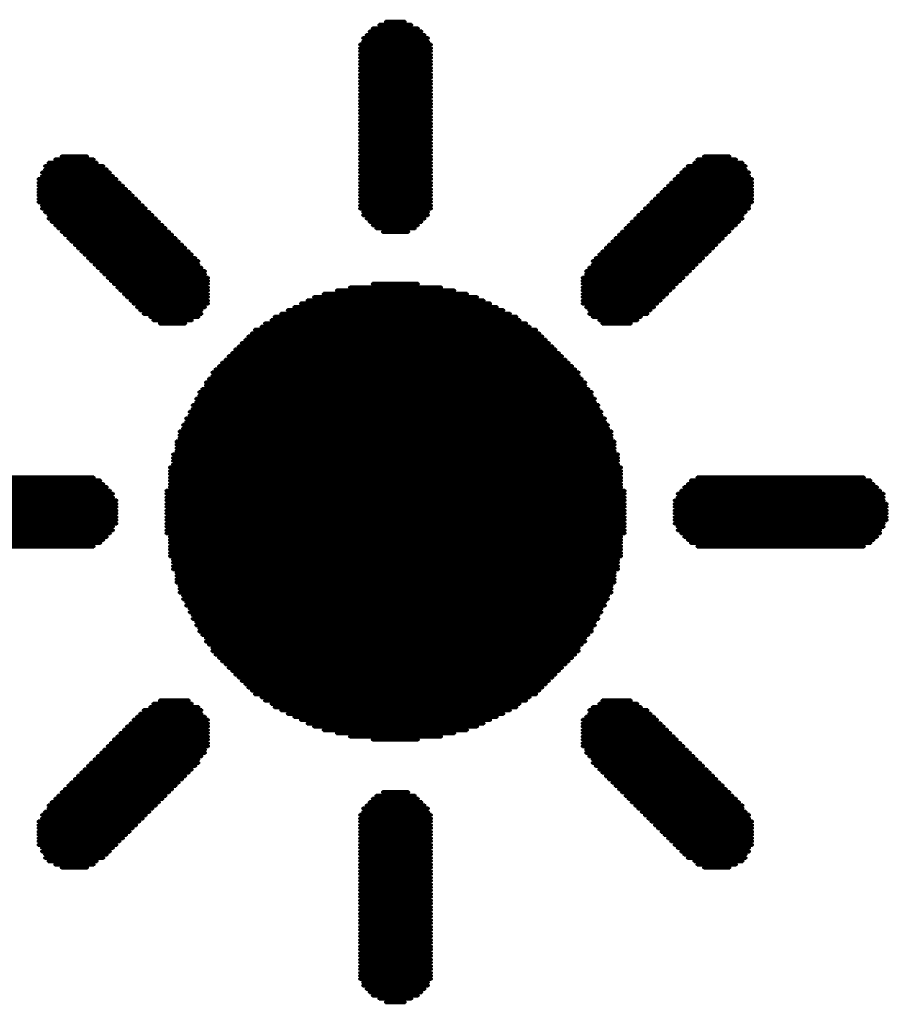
# Model space of a CAD drawing. Extents: x -0.07 to 0.95, y -0.15 to 2.1.
# Tile 12 of 25: x 0.44 to 0.64, y 0.48 to 0.7. Entities that reach past the tile are written whole.
import ezdxf

# ---------------------------------------------------------------- set-up
doc = ezdxf.new("R2010")
doc.units = 0
doc.layers.get('0').update_dxf_attribs({"linetype": 'CONTINUOUS'})
doc.layers.add('gto', color=2, linetype='CONTINUOUS')

# ---------------------------------------------------------------- blocks, each defined once
blk = doc.blocks.new('D62')
at = {"const_width": 0.00035}
blk.add_lwpolyline([(-0.000175, 0, 1), (0.000175, 0, 1)], format="xyb", close=True, dxfattribs=at)

msp = doc.modelspace()

# ---------------------------------------------------------------- linework, layer by layer
at = {"layer": 'gto', "color": 2, "const_width": 0.001}
for points in [[(0.5246, 0.6991), (0.5321, 0.6991)], [(0.5261, 0.6998), (0.5306, 0.6998)], [(0.5209, 0.6961), (0.5359, 0.6961)], [(0.5217, 0.6968), (0.5351, 0.6968)], [(0.5224, 0.6976), (0.5344, 0.6976)], [(0.5231, 0.6983), (0.5336, 0.6983)], [(0.5202, 0.6946), (0.5366, 0.6946)], [(0.5209, 0.6953), (0.5359, 0.6953)], [(0.5202, 0.6938), (0.5366, 0.6938)], [(0.5202, 0.6931), (0.5366, 0.6931)], [(0.5202, 0.6923), (0.5366, 0.6923)], [(0.5202, 0.6916), (0.5366, 0.6916)], [(0.5202, 0.6908), (0.5366, 0.6908)], [(0.5202, 0.6901), (0.5366, 0.6901)], [(0.5202, 0.6893), (0.5366, 0.6893)], [(0.5202, 0.6886), (0.5366, 0.6886)], [(0.5202, 0.6878), (0.5366, 0.6878)], [(0.5202, 0.6871), (0.5366, 0.6871)], [(0.5202, 0.6863), (0.5366, 0.6863)], [(0.5202, 0.6856), (0.5366, 0.6856)], [(0.5202, 0.6848), (0.5366, 0.6848)], [(0.5202, 0.6841), (0.5366, 0.6841)], [(0.5202, 0.6833), (0.5366, 0.6833)], [(0.5202, 0.6826), (0.5366, 0.6826)], [(0.5202, 0.6818), (0.5366, 0.6818)], [(0.5202, 0.6811), (0.5366, 0.6811)], [(0.5202, 0.6804), (0.5366, 0.6804)], [(0.5202, 0.6796), (0.5366, 0.6796)], [(0.5202, 0.6789), (0.5366, 0.6789)], [(0.5202, 0.6781), (0.5366, 0.6781)], [(0.5202, 0.6774), (0.5366, 0.6774)], [(0.5202, 0.6766), (0.5366, 0.6766)], [(0.5202, 0.6759), (0.5366, 0.6759)], [(0.5202, 0.6751), (0.5366, 0.6751)], [(0.5202, 0.6744), (0.5366, 0.6744)], [(0.5202, 0.6736), (0.5366, 0.6736)], [(0.5202, 0.6729), (0.5366, 0.6729)], [(0.5202, 0.6721), (0.5366, 0.6721)], [(0.5202, 0.6714), (0.5366, 0.6714)], [(0.5202, 0.6706), (0.5366, 0.6706)], [(0.5202, 0.6699), (0.5366, 0.6699)], [(0.4483, 0.6669), (0.4618, 0.6669)], [(0.4491, 0.6676), (0.4603, 0.6676)], [(0.4506, 0.6684), (0.4596, 0.6684)], [(0.4521, 0.6691), (0.4581, 0.6691)], [(0.5202, 0.6691), (0.5366, 0.6691)], [(0.5202, 0.6684), (0.5366, 0.6684)], [(0.5202, 0.6676), (0.5366, 0.6676)], [(0.5202, 0.6669), (0.5366, 0.6669)], [(0.595, 0.6669), (0.6084, 0.6669)], [(0.5965, 0.6676), (0.6077, 0.6676)], [(0.5972, 0.6684), (0.6062, 0.6684)], [(0.5987, 0.6691), (0.6047, 0.6691)], [(0.4476, 0.6654), (0.4633, 0.6654)], [(0.4483, 0.6661), (0.4626, 0.6661)], [(0.5202, 0.6661), (0.5366, 0.6661)], [(0.5202, 0.6654), (0.5366, 0.6654)], [(0.5935, 0.6654), (0.6092, 0.6654)], [(0.5942, 0.6661), (0.6084, 0.6661)], [(0.4468, 0.6639), (0.4648, 0.6639)], [(0.4468, 0.6631), (0.4655, 0.6631)], [(0.4468, 0.6624), (0.4663, 0.6624)], [(0.4476, 0.6646), (0.464, 0.6646)], [(0.5202, 0.6646), (0.5366, 0.6646)], [(0.5202, 0.6639), (0.5366, 0.6639)], [(0.5202, 0.6631), (0.5366, 0.6631)], [(0.5202, 0.6624), (0.5366, 0.6624)], [(0.5905, 0.6624), (0.6099, 0.6624)], [(0.5912, 0.6631), (0.6099, 0.6631)], [(0.592, 0.6639), (0.6099, 0.6639)], [(0.5927, 0.6646), (0.6092, 0.6646)], [(0.4468, 0.6616), (0.467, 0.6616)], [(0.4468, 0.6609), (0.4678, 0.6609)], [(0.4468, 0.6602), (0.4685, 0.6602)], [(0.5202, 0.6616), (0.5366, 0.6616)], [(0.5202, 0.6609), (0.5366, 0.6609)], [(0.5202, 0.6602), (0.5366, 0.6602)], [(0.5882, 0.6602), (0.6099, 0.6602)], [(0.589, 0.6609), (0.6099, 0.6609)], [(0.5897, 0.6616), (0.6099, 0.6616)], [(0.4468, 0.6594), (0.4693, 0.6594)], [(0.4468, 0.6587), (0.47, 0.6587)], [(0.4476, 0.6579), (0.4708, 0.6579)], [(0.5202, 0.6594), (0.5366, 0.6594)], [(0.5202, 0.6587), (0.5366, 0.6587)], [(0.5202, 0.6579), (0.5366, 0.6579)], [(0.586, 0.6579), (0.6092, 0.6579)], [(0.5867, 0.6587), (0.6099, 0.6587)], [(0.5875, 0.6594), (0.6099, 0.6594)], [(0.4476, 0.6572), (0.4715, 0.6572)], [(0.4483, 0.6564), (0.4723, 0.6564)], [(0.4491, 0.6557), (0.473, 0.6557)], [(0.5202, 0.6572), (0.5366, 0.6572)], [(0.5209, 0.6564), (0.5359, 0.6564)], [(0.5209, 0.6557), (0.5359, 0.6557)], [(0.5837, 0.6557), (0.6077, 0.6557)], [(0.5845, 0.6564), (0.6084, 0.6564)], [(0.5852, 0.6572), (0.6092, 0.6572)], [(0.4491, 0.6549), (0.4738, 0.6549)], [(0.4498, 0.6542), (0.4745, 0.6542)], [(0.4506, 0.6534), (0.4753, 0.6534)], [(0.5217, 0.6549), (0.5351, 0.6549)], [(0.5224, 0.6542), (0.5344, 0.6542)], [(0.5231, 0.6534), (0.5336, 0.6534)], [(0.5815, 0.6534), (0.6062, 0.6534)], [(0.5822, 0.6542), (0.6069, 0.6542)], [(0.583, 0.6549), (0.6077, 0.6549)], [(0.4513, 0.6527), (0.476, 0.6527)], [(0.4521, 0.6519), (0.4768, 0.6519)], [(0.4528, 0.6512), (0.4775, 0.6512)], [(0.5239, 0.6527), (0.5329, 0.6527)], [(0.5254, 0.6519), (0.5314, 0.6519)], [(0.5793, 0.6512), (0.6039, 0.6512)], [(0.58, 0.6519), (0.6047, 0.6519)], [(0.5808, 0.6527), (0.6054, 0.6527)], [(0.4536, 0.6504), (0.4783, 0.6504)], [(0.4543, 0.6497), (0.479, 0.6497)], [(0.4551, 0.6489), (0.4798, 0.6489)], [(0.577, 0.6489), (0.6017, 0.6489)], [(0.5778, 0.6497), (0.6024, 0.6497)], [(0.5785, 0.6504), (0.6032, 0.6504)], [(0.4558, 0.6482), (0.4805, 0.6482)], [(0.4566, 0.6474), (0.4813, 0.6474)], [(0.4573, 0.6467), (0.482, 0.6467)], [(0.5748, 0.6467), (0.5995, 0.6467)], [(0.5755, 0.6474), (0.6002, 0.6474)], [(0.5763, 0.6482), (0.601, 0.6482)], [(0.4581, 0.6459), (0.4828, 0.6459)], [(0.4588, 0.6452), (0.4835, 0.6452)], [(0.4596, 0.6444), (0.4835, 0.6444)], [(0.5733, 0.6452), (0.598, 0.6452)], [(0.5733, 0.6444), (0.5972, 0.6444)], [(0.574, 0.6459), (0.5987, 0.6459)], [(0.4603, 0.6437), (0.4842, 0.6437)], [(0.4611, 0.6429), (0.485, 0.6429)], [(0.4618, 0.6422), (0.485, 0.6422)], [(0.5718, 0.6429), (0.5957, 0.6429)], [(0.5718, 0.6422), (0.595, 0.6422)], [(0.5725, 0.6437), (0.5965, 0.6437)], [(0.4626, 0.6414), (0.4857, 0.6414)], [(0.4633, 0.6407), (0.4857, 0.6407)], [(0.464, 0.64), (0.4857, 0.64)], [(0.5231, 0.64), (0.5336, 0.64)], [(0.571, 0.6414), (0.5942, 0.6414)], [(0.571, 0.6407), (0.5935, 0.6407)], [(0.571, 0.64), (0.5927, 0.64)], [(0.4648, 0.6392), (0.4857, 0.6392)], [(0.4655, 0.6385), (0.4857, 0.6385)], [(0.4663, 0.6377), (0.4857, 0.6377)], [(0.5119, 0.6377), (0.5448, 0.6377)], [(0.5149, 0.6385), (0.5419, 0.6385)], [(0.5179, 0.6392), (0.5389, 0.6392)], [(0.571, 0.6392), (0.592, 0.6392)], [(0.571, 0.6385), (0.5912, 0.6385)], [(0.571, 0.6377), (0.5905, 0.6377)], [(0.467, 0.637), (0.4857, 0.637)], [(0.4678, 0.6362), (0.4857, 0.6362)], [(0.4685, 0.6355), (0.4857, 0.6355)], [(0.5067, 0.6355), (0.5501, 0.6355)], [(0.5082, 0.6362), (0.5486, 0.6362)], [(0.5097, 0.637), (0.5471, 0.637)], [(0.571, 0.637), (0.5897, 0.637)], [(0.571, 0.6362), (0.589, 0.6362)], [(0.571, 0.6355), (0.5882, 0.6355)], [(0.4693, 0.6347), (0.485, 0.6347)], [(0.47, 0.634), (0.4842, 0.634)], [(0.4708, 0.6332), (0.4842, 0.6332)], [(0.5022, 0.6332), (0.5546, 0.6332)], [(0.5037, 0.634), (0.5531, 0.634)], [(0.5052, 0.6347), (0.5516, 0.6347)], [(0.5718, 0.6347), (0.5875, 0.6347)], [(0.5725, 0.634), (0.5867, 0.634)], [(0.5725, 0.6332), (0.586, 0.6332)], [(0.4723, 0.6325), (0.4835, 0.6325)], [(0.473, 0.6317), (0.482, 0.6317)], [(0.4745, 0.631), (0.4805, 0.631)], [(0.4985, 0.631), (0.5583, 0.631)], [(0.5, 0.6317), (0.5568, 0.6317)], [(0.5007, 0.6325), (0.5561, 0.6325)], [(0.5733, 0.6325), (0.5845, 0.6325)], [(0.5748, 0.6317), (0.5837, 0.6317)], [(0.5755, 0.631), (0.5822, 0.631)], [(0.4955, 0.6287), (0.5613, 0.6287)], [(0.4962, 0.6295), (0.5606, 0.6295)], [(0.4977, 0.6302), (0.5591, 0.6302)], [(0.4932, 0.6265), (0.5635, 0.6265)], [(0.494, 0.6272), (0.5628, 0.6272)], [(0.4947, 0.628), (0.562, 0.628)], [(0.491, 0.6242), (0.5658, 0.6242)], [(0.4917, 0.625), (0.565, 0.625)], [(0.4925, 0.6257), (0.5643, 0.6257)], [(0.4887, 0.622), (0.568, 0.622)], [(0.4895, 0.6227), (0.5673, 0.6227)], [(0.4902, 0.6235), (0.5665, 0.6235)], [(0.4865, 0.6198), (0.5703, 0.6198)], [(0.4872, 0.6205), (0.5695, 0.6205)], [(0.488, 0.6212), (0.5688, 0.6212)], [(0.485, 0.6175), (0.5718, 0.6175)], [(0.4857, 0.6183), (0.571, 0.6183)], [(0.4865, 0.619), (0.5703, 0.619)], [(0.4835, 0.6153), (0.5733, 0.6153)], [(0.4842, 0.616), (0.5725, 0.616)], [(0.485, 0.6168), (0.5718, 0.6168)], [(0.4828, 0.6138), (0.574, 0.6138)], [(0.4828, 0.613), (0.574, 0.613)], [(0.4835, 0.6145), (0.5733, 0.6145)], [(0.4813, 0.6108), (0.5755, 0.6108)], [(0.482, 0.6123), (0.5748, 0.6123)], [(0.482, 0.6115), (0.5748, 0.6115)], [(0.4805, 0.6093), (0.5763, 0.6093)], [(0.4805, 0.6085), (0.5763, 0.6085)], [(0.4813, 0.61), (0.5755, 0.61)], [(0.479, 0.6063), (0.5778, 0.6063)], [(0.4798, 0.6078), (0.577, 0.6078)], [(0.4798, 0.607), (0.577, 0.607)], [(0.4783, 0.604), (0.5785, 0.604)], [(0.479, 0.6055), (0.5778, 0.6055)], [(0.479, 0.6048), (0.5778, 0.6048)], [(0.4783, 0.6033), (0.5785, 0.6033)], [(0.4783, 0.6025), (0.5785, 0.6025)], [(0.4783, 0.6018), (0.5785, 0.6018)], [(0.4775, 0.6011), (0.5793, 0.6011)], [(0.4775, 0.6003), (0.5793, 0.6003)], [(0.4775, 0.5996), (0.5793, 0.5996)], [(0.4768, 0.5981), (0.58, 0.5981)], [(0.4768, 0.5973), (0.58, 0.5973)], [(0.4775, 0.5988), (0.5793, 0.5988)], [(0.4199, 0.5951), (0.4611, 0.5951)], [(0.4214, 0.5958), (0.4596, 0.5958)], [(0.4768, 0.5966), (0.58, 0.5966)], [(0.4768, 0.5958), (0.58, 0.5958)], [(0.4768, 0.5951), (0.58, 0.5951)], [(0.5957, 0.5951), (0.6369, 0.5951)], [(0.5972, 0.5958), (0.6354, 0.5958)], [(0.4177, 0.5928), (0.4633, 0.5928)], [(0.4184, 0.5936), (0.4626, 0.5936)], [(0.4192, 0.5943), (0.4618, 0.5943)], [(0.476, 0.5928), (0.5808, 0.5928)], [(0.4768, 0.5943), (0.58, 0.5943)], [(0.4768, 0.5936), (0.58, 0.5936)], [(0.5935, 0.5928), (0.6391, 0.5928)], [(0.5942, 0.5936), (0.6384, 0.5936)], [(0.595, 0.5943), (0.6376, 0.5943)], [(0.4169, 0.5913), (0.464, 0.5913)], [(0.4169, 0.5906), (0.4648, 0.5906)], [(0.4177, 0.5921), (0.464, 0.5921)], [(0.476, 0.5921), (0.5808, 0.5921)], [(0.476, 0.5913), (0.5808, 0.5913)], [(0.476, 0.5906), (0.5808, 0.5906)], [(0.592, 0.5906), (0.6399, 0.5906)], [(0.5927, 0.5921), (0.6399, 0.5921)], [(0.5927, 0.5913), (0.6399, 0.5913)], [(0.4162, 0.5898), (0.4648, 0.5898)], [(0.4162, 0.5891), (0.4648, 0.5891)], [(0.4162, 0.5883), (0.4648, 0.5883)], [(0.476, 0.5898), (0.5808, 0.5898)], [(0.476, 0.5891), (0.5808, 0.5891)], [(0.476, 0.5883), (0.5808, 0.5883)], [(0.592, 0.5898), (0.6406, 0.5898)], [(0.592, 0.5891), (0.6406, 0.5891)], [(0.592, 0.5883), (0.6406, 0.5883)], [(0.4162, 0.5876), (0.4648, 0.5876)], [(0.4162, 0.5868), (0.4648, 0.5868)], [(0.4162, 0.5861), (0.4648, 0.5861)], [(0.476, 0.5876), (0.5808, 0.5876)], [(0.476, 0.5868), (0.5808, 0.5868)], [(0.476, 0.5861), (0.5808, 0.5861)], [(0.592, 0.5876), (0.6406, 0.5876)], [(0.592, 0.5868), (0.6406, 0.5868)], [(0.592, 0.5861), (0.6406, 0.5861)], [(0.4169, 0.5853), (0.4648, 0.5853)], [(0.4169, 0.5846), (0.464, 0.5846)], [(0.4177, 0.5838), (0.464, 0.5838)], [(0.476, 0.5853), (0.5808, 0.5853)], [(0.476, 0.5846), (0.5808, 0.5846)], [(0.476, 0.5838), (0.5808, 0.5838)], [(0.592, 0.5853), (0.6399, 0.5853)], [(0.5927, 0.5846), (0.6399, 0.5846)], [(0.5927, 0.5838), (0.6391, 0.5838)], [(0.4177, 0.5831), (0.4633, 0.5831)], [(0.4184, 0.5823), (0.4626, 0.5823)], [(0.4192, 0.5816), (0.4618, 0.5816)], [(0.476, 0.5831), (0.5808, 0.5831)], [(0.4768, 0.5823), (0.58, 0.5823)], [(0.4768, 0.5816), (0.58, 0.5816)], [(0.5935, 0.5831), (0.6391, 0.5831)], [(0.5942, 0.5823), (0.6384, 0.5823)], [(0.595, 0.5816), (0.6376, 0.5816)], [(0.4199, 0.5809), (0.4611, 0.5809)], [(0.4214, 0.5801), (0.4596, 0.5801)], [(0.4768, 0.5809), (0.58, 0.5809)], [(0.4768, 0.5801), (0.58, 0.5801)], [(0.4768, 0.5794), (0.58, 0.5794)], [(0.5957, 0.5809), (0.6369, 0.5809)], [(0.5972, 0.5801), (0.6354, 0.5801)], [(0.4768, 0.5786), (0.58, 0.5786)], [(0.4768, 0.5779), (0.58, 0.5779)], [(0.4775, 0.5771), (0.5793, 0.5771)], [(0.4775, 0.5764), (0.5793, 0.5764)], [(0.4775, 0.5756), (0.5793, 0.5756)], [(0.4775, 0.5749), (0.5793, 0.5749)], [(0.4783, 0.5741), (0.5785, 0.5741)], [(0.4783, 0.5734), (0.5785, 0.5734)], [(0.4783, 0.5726), (0.5785, 0.5726)], [(0.4783, 0.5719), (0.5785, 0.5719)], [(0.479, 0.5711), (0.5778, 0.5711)], [(0.479, 0.5704), (0.5778, 0.5704)], [(0.479, 0.5696), (0.5778, 0.5696)], [(0.4798, 0.5689), (0.577, 0.5689)], [(0.4798, 0.5681), (0.577, 0.5681)], [(0.4805, 0.5674), (0.5763, 0.5674)], [(0.4805, 0.5666), (0.5763, 0.5666)], [(0.4813, 0.5659), (0.5755, 0.5659)], [(0.4813, 0.5651), (0.5755, 0.5651)], [(0.482, 0.5644), (0.5748, 0.5644)], [(0.482, 0.5636), (0.5748, 0.5636)], [(0.4828, 0.5629), (0.574, 0.5629)], [(0.4828, 0.5621), (0.574, 0.5621)], [(0.4835, 0.5614), (0.5733, 0.5614)], [(0.4835, 0.5607), (0.5733, 0.5607)], [(0.4842, 0.5599), (0.5725, 0.5599)], [(0.485, 0.5592), (0.5718, 0.5592)], [(0.485, 0.5584), (0.5718, 0.5584)], [(0.4857, 0.5577), (0.571, 0.5577)], [(0.4865, 0.5569), (0.5703, 0.5569)], [(0.4865, 0.5562), (0.5703, 0.5562)], [(0.4872, 0.5554), (0.5695, 0.5554)], [(0.488, 0.5547), (0.5688, 0.5547)], [(0.4887, 0.5539), (0.568, 0.5539)], [(0.4895, 0.5532), (0.5673, 0.5532)], [(0.4902, 0.5524), (0.5665, 0.5524)], [(0.491, 0.5517), (0.5658, 0.5517)], [(0.4917, 0.5509), (0.565, 0.5509)], [(0.4925, 0.5502), (0.5643, 0.5502)], [(0.4932, 0.5494), (0.5635, 0.5494)], [(0.494, 0.5487), (0.5628, 0.5487)], [(0.4947, 0.5479), (0.562, 0.5479)], [(0.4955, 0.5472), (0.5613, 0.5472)], [(0.4962, 0.5464), (0.5606, 0.5464)], [(0.4977, 0.5457), (0.5591, 0.5457)], [(0.4723, 0.5434), (0.4835, 0.5434)], [(0.473, 0.5442), (0.482, 0.5442)], [(0.4745, 0.5449), (0.4813, 0.5449)], [(0.4985, 0.5449), (0.5583, 0.5449)], [(0.5, 0.5442), (0.5568, 0.5442)], [(0.5007, 0.5434), (0.5561, 0.5434)], [(0.5733, 0.5434), (0.5845, 0.5434)], [(0.5748, 0.5442), (0.5837, 0.5442)], [(0.5755, 0.5449), (0.5822, 0.5449)], [(0.4693, 0.5412), (0.485, 0.5412)], [(0.47, 0.5419), (0.4842, 0.5419)], [(0.4708, 0.5427), (0.4842, 0.5427)], [(0.5022, 0.5427), (0.5546, 0.5427)], [(0.5037, 0.5419), (0.5531, 0.5419)], [(0.5052, 0.5412), (0.5516, 0.5412)], [(0.5718, 0.5412), (0.5875, 0.5412)], [(0.5725, 0.5427), (0.586, 0.5427)], [(0.5725, 0.5419), (0.5867, 0.5419)], [(0.467, 0.539), (0.4857, 0.539)], [(0.4678, 0.5397), (0.4857, 0.5397)], [(0.4685, 0.5405), (0.4857, 0.5405)], [(0.5067, 0.5405), (0.5501, 0.5405)], [(0.5082, 0.5397), (0.5486, 0.5397)], [(0.5097, 0.539), (0.5471, 0.539)], [(0.571, 0.5405), (0.5882, 0.5405)], [(0.571, 0.5397), (0.589, 0.5397)], [(0.571, 0.539), (0.5897, 0.539)], [(0.4648, 0.5367), (0.4857, 0.5367)], [(0.4655, 0.5375), (0.4857, 0.5375)], [(0.4663, 0.5382), (0.4857, 0.5382)], [(0.5119, 0.5382), (0.5448, 0.5382)], [(0.5149, 0.5375), (0.5419, 0.5375)], [(0.5179, 0.5367), (0.5389, 0.5367)], [(0.571, 0.5382), (0.5905, 0.5382)], [(0.571, 0.5375), (0.5912, 0.5375)], [(0.571, 0.5367), (0.592, 0.5367)], [(0.4626, 0.5345), (0.4857, 0.5345)], [(0.4633, 0.5352), (0.4857, 0.5352)], [(0.464, 0.536), (0.4857, 0.536)], [(0.5231, 0.536), (0.5336, 0.536)], [(0.571, 0.536), (0.5927, 0.536)], [(0.571, 0.5352), (0.5935, 0.5352)], [(0.571, 0.5345), (0.5942, 0.5345)], [(0.4603, 0.5322), (0.4842, 0.5322)], [(0.4611, 0.533), (0.485, 0.533)], [(0.4618, 0.5337), (0.485, 0.5337)], [(0.5718, 0.5337), (0.595, 0.5337)], [(0.5718, 0.533), (0.5957, 0.533)], [(0.5725, 0.5322), (0.5965, 0.5322)], [(0.4581, 0.53), (0.4828, 0.53)], [(0.4588, 0.5307), (0.4835, 0.5307)], [(0.4596, 0.5315), (0.4835, 0.5315)], [(0.5733, 0.5315), (0.5972, 0.5315)], [(0.5733, 0.5307), (0.598, 0.5307)], [(0.574, 0.53), (0.5987, 0.53)], [(0.4558, 0.5277), (0.4805, 0.5277)], [(0.4566, 0.5285), (0.4813, 0.5285)], [(0.4573, 0.5292), (0.482, 0.5292)], [(0.5748, 0.5292), (0.5995, 0.5292)], [(0.5755, 0.5285), (0.6002, 0.5285)], [(0.5763, 0.5277), (0.601, 0.5277)], [(0.4536, 0.5255), (0.4783, 0.5255)], [(0.4543, 0.5262), (0.479, 0.5262)], [(0.4551, 0.527), (0.4798, 0.527)], [(0.577, 0.527), (0.6017, 0.527)], [(0.5778, 0.5262), (0.6024, 0.5262)], [(0.5785, 0.5255), (0.6032, 0.5255)], [(0.4513, 0.5232), (0.476, 0.5232)], [(0.4521, 0.524), (0.4768, 0.524)], [(0.4528, 0.5247), (0.4775, 0.5247)], [(0.5239, 0.5232), (0.5329, 0.5232)], [(0.5254, 0.524), (0.5314, 0.524)], [(0.5793, 0.5247), (0.6039, 0.5247)], [(0.58, 0.524), (0.6047, 0.524)], [(0.5808, 0.5232), (0.6054, 0.5232)], [(0.4491, 0.521), (0.4738, 0.521)], [(0.4498, 0.5217), (0.4745, 0.5217)], [(0.4506, 0.5225), (0.4753, 0.5225)], [(0.5217, 0.521), (0.5351, 0.521)], [(0.5224, 0.5217), (0.5344, 0.5217)], [(0.5231, 0.5225), (0.5336, 0.5225)], [(0.5815, 0.5225), (0.6062, 0.5225)], [(0.5822, 0.5217), (0.6069, 0.5217)], [(0.583, 0.521), (0.6077, 0.521)], [(0.4476, 0.5188), (0.4715, 0.5188)], [(0.4483, 0.5195), (0.4723, 0.5195)], [(0.4491, 0.5203), (0.473, 0.5203)], [(0.5202, 0.5188), (0.5366, 0.5188)], [(0.5209, 0.5203), (0.5359, 0.5203)], [(0.5209, 0.5195), (0.5359, 0.5195)], [(0.5837, 0.5203), (0.6077, 0.5203)], [(0.5845, 0.5195), (0.6084, 0.5195)], [(0.5852, 0.5188), (0.6092, 0.5188)], [(0.4468, 0.5173), (0.47, 0.5173)], [(0.4468, 0.5165), (0.4693, 0.5165)], [(0.4476, 0.518), (0.4708, 0.518)], [(0.5202, 0.518), (0.5366, 0.518)], [(0.5202, 0.5173), (0.5366, 0.5173)], [(0.5202, 0.5165), (0.5366, 0.5165)], [(0.586, 0.518), (0.6092, 0.518)], [(0.5867, 0.5173), (0.6099, 0.5173)], [(0.5875, 0.5165), (0.6099, 0.5165)], [(0.4468, 0.5158), (0.4685, 0.5158)], [(0.4468, 0.515), (0.4678, 0.515)], [(0.4468, 0.5143), (0.467, 0.5143)], [(0.5202, 0.5158), (0.5366, 0.5158)], [(0.5202, 0.515), (0.5366, 0.515)], [(0.5202, 0.5143), (0.5366, 0.5143)], [(0.5882, 0.5158), (0.6099, 0.5158)], [(0.589, 0.515), (0.6099, 0.515)], [(0.5897, 0.5143), (0.6099, 0.5143)], [(0.4468, 0.5135), (0.4663, 0.5135)], [(0.4468, 0.5128), (0.4655, 0.5128)], [(0.4468, 0.512), (0.4648, 0.512)], [(0.5202, 0.5135), (0.5366, 0.5135)], [(0.5202, 0.5128), (0.5366, 0.5128)], [(0.5202, 0.512), (0.5366, 0.512)], [(0.5905, 0.5135), (0.6099, 0.5135)], [(0.5912, 0.5128), (0.6099, 0.5128)], [(0.592, 0.512), (0.6099, 0.512)], [(0.4476, 0.5113), (0.464, 0.5113)], [(0.4476, 0.5105), (0.4633, 0.5105)], [(0.4483, 0.5098), (0.4626, 0.5098)], [(0.5202, 0.5113), (0.5366, 0.5113)], [(0.5202, 0.5105), (0.5366, 0.5105)], [(0.5202, 0.5098), (0.5366, 0.5098)], [(0.5927, 0.5113), (0.6092, 0.5113)], [(0.5935, 0.5105), (0.6092, 0.5105)], [(0.5942, 0.5098), (0.6084, 0.5098)], [(0.4483, 0.509), (0.4618, 0.509)], [(0.4491, 0.5083), (0.4603, 0.5083)], [(0.4506, 0.5075), (0.4596, 0.5075)], [(0.5202, 0.509), (0.5366, 0.509)], [(0.5202, 0.5083), (0.5366, 0.5083)], [(0.5202, 0.5075), (0.5366, 0.5075)], [(0.595, 0.509), (0.6084, 0.509)], [(0.5965, 0.5083), (0.6077, 0.5083)], [(0.5972, 0.5075), (0.6062, 0.5075)], [(0.4521, 0.5068), (0.4581, 0.5068)], [(0.5202, 0.5068), (0.5366, 0.5068)], [(0.5202, 0.506), (0.5366, 0.506)], [(0.5202, 0.5053), (0.5366, 0.5053)], [(0.5987, 0.5068), (0.6047, 0.5068)], [(0.5202, 0.5045), (0.5366, 0.5045)], [(0.5202, 0.5038), (0.5366, 0.5038)], [(0.5202, 0.503), (0.5366, 0.503)], [(0.5202, 0.5023), (0.5366, 0.5023)], [(0.5202, 0.5016), (0.5366, 0.5016)], [(0.5202, 0.5008), (0.5366, 0.5008)], [(0.5202, 0.5001), (0.5366, 0.5001)], [(0.5202, 0.4993), (0.5366, 0.4993)], [(0.5202, 0.4986), (0.5366, 0.4986)], [(0.5202, 0.4978), (0.5366, 0.4978)], [(0.5202, 0.4971), (0.5366, 0.4971)], [(0.5202, 0.4963), (0.5366, 0.4963)], [(0.5202, 0.4956), (0.5366, 0.4956)], [(0.5202, 0.4948), (0.5366, 0.4948)], [(0.5202, 0.4941), (0.5366, 0.4941)], [(0.5202, 0.4933), (0.5366, 0.4933)], [(0.5202, 0.4926), (0.5366, 0.4926)], [(0.5202, 0.4918), (0.5366, 0.4918)], [(0.5202, 0.4911), (0.5366, 0.4911)], [(0.5202, 0.4903), (0.5366, 0.4903)], [(0.5202, 0.4896), (0.5366, 0.4896)], [(0.5202, 0.4888), (0.5366, 0.4888)], [(0.5202, 0.4881), (0.5366, 0.4881)], [(0.5202, 0.4873), (0.5366, 0.4873)], [(0.5202, 0.4866), (0.5366, 0.4866)], [(0.5202, 0.4858), (0.5366, 0.4858)], [(0.5202, 0.4851), (0.5366, 0.4851)], [(0.5202, 0.4843), (0.5366, 0.4843)], [(0.5202, 0.4836), (0.5366, 0.4836)], [(0.5202, 0.4828), (0.5366, 0.4828)], [(0.5202, 0.4821), (0.5366, 0.4821)], [(0.5202, 0.4814), (0.5366, 0.4814)], [(0.5209, 0.4806), (0.5359, 0.4806)], [(0.5209, 0.4799), (0.5359, 0.4799)], [(0.5217, 0.4791), (0.5351, 0.4791)], [(0.5224, 0.4784), (0.5344, 0.4784)], [(0.5231, 0.4776), (0.5336, 0.4776)], [(0.5246, 0.4769), (0.5321, 0.4769)], [(0.5261, 0.4761), (0.5306, 0.4761)]]:
    msp.add_lwpolyline(points, dxfattribs=at)

# ---------------------------------------------------------------- block references
at = {"layer": 'gto'}
for p in [(0.5246, 0.6991), (0.5261, 0.6998), (0.5306, 0.6998), (0.5321, 0.6991), (0.5217, 0.6968), (0.5224, 0.6976), (0.5231, 0.6983), (0.5336, 0.6983), (0.5344, 0.6976), (0.5351, 0.6968), (0.5202, 0.6946), (0.5209, 0.6961), (0.5209, 0.6953), (0.5359, 0.6961), (0.5359, 0.6953), (0.5366, 0.6946), (0.5202, 0.6938), (0.5202, 0.6931), (0.5202, 0.6923), (0.5366, 0.6938), (0.5366, 0.6931), (0.5366, 0.6923), (0.5202, 0.6916), (0.5202, 0.6908), (0.5202, 0.6901), (0.5366, 0.6916), (0.5366, 0.6908), (0.5366, 0.6901), (0.5202, 0.6893), (0.5202, 0.6886), (0.5202, 0.6878), (0.5366, 0.6893), (0.5366, 0.6886), (0.5366, 0.6878), (0.5202, 0.6871), (0.5202, 0.6863), (0.5202, 0.6856), (0.5366, 0.6871), (0.5366, 0.6863), (0.5366, 0.6856), (0.5202, 0.6848), (0.5202, 0.6841), (0.5202, 0.6833), (0.5366, 0.6848), (0.5366, 0.6841), (0.5366, 0.6833), (0.5202, 0.6826), (0.5202, 0.6818), (0.5202, 0.6811), (0.5366, 0.6826), (0.5366, 0.6818), (0.5366, 0.6811), (0.5202, 0.6804), (0.5202, 0.6796), (0.5202, 0.6789), (0.5366, 0.6804), (0.5366, 0.6796), (0.5366, 0.6789), (0.5202, 0.6781), (0.5202, 0.6774), (0.5202, 0.6766), (0.5366, 0.6781), (0.5366, 0.6774), (0.5366, 0.6766), (0.5202, 0.6759), (0.5202, 0.6751), (0.5202, 0.6744), (0.5366, 0.6759), (0.5366, 0.6751), (0.5366, 0.6744), (0.5202, 0.6736), (0.5202, 0.6729), (0.5202, 0.6721), (0.5366, 0.6736), (0.5366, 0.6729), (0.5366, 0.6721), (0.5202, 0.6714), (0.5202, 0.6706), (0.5202, 0.6699), (0.5366, 0.6714), (0.5366, 0.6706), (0.5366, 0.6699), (0.4491, 0.6676), (0.4506, 0.6684), (0.4521, 0.6691), (0.4581, 0.6691), (0.4596, 0.6684), (0.4603, 0.6676), (0.5202, 0.6691), (0.5202, 0.6684), (0.5202, 0.6676), (0.5366, 0.6691), (0.5366, 0.6684), (0.5366, 0.6676), (0.5965, 0.6676), (0.5972, 0.6684), (0.5987, 0.6691), (0.6047, 0.6691), (0.6062, 0.6684), (0.6077, 0.6676), (0.4476, 0.6654), (0.4483, 0.6669), (0.4483, 0.6661), (0.4618, 0.6669), (0.4626, 0.6661), (0.4633, 0.6654), (0.5202, 0.6669), (0.5202, 0.6661), (0.5202, 0.6654), (0.5366, 0.6669), (0.5366, 0.6661), (0.5366, 0.6654), (0.5935, 0.6654), (0.5942, 0.6661), (0.595, 0.6669), (0.6084, 0.6669), (0.6084, 0.6661), (0.6092, 0.6654), (0.4468, 0.6639), (0.4468, 0.6631), (0.4476, 0.6646), (0.464, 0.6646), (0.4648, 0.6639), (0.4655, 0.6631), (0.5202, 0.6646), (0.5202, 0.6639), (0.5202, 0.6631), (0.5366, 0.6646), (0.5366, 0.6639), (0.5366, 0.6631), (0.5912, 0.6631), (0.592, 0.6639), (0.5927, 0.6646), (0.6092, 0.6646), (0.6099, 0.6639), (0.6099, 0.6631), (0.4468, 0.6624), (0.4468, 0.6616), (0.4468, 0.6609), (0.4663, 0.6624), (0.467, 0.6616), (0.4678, 0.6609), (0.5202, 0.6624), (0.5202, 0.6616), (0.5202, 0.6609), (0.5366, 0.6624), (0.5366, 0.6616), (0.5366, 0.6609), (0.589, 0.6609), (0.5897, 0.6616), (0.5905, 0.6624), (0.6099, 0.6624), (0.6099, 0.6616), (0.6099, 0.6609), (0.4468, 0.6602), (0.4468, 0.6594), (0.4468, 0.6587), (0.4685, 0.6602), (0.4693, 0.6594), (0.47, 0.6587), (0.5202, 0.6602), (0.5202, 0.6594), (0.5202, 0.6587), (0.5366, 0.6602), (0.5366, 0.6594), (0.5366, 0.6587), (0.5867, 0.6587), (0.5875, 0.6594), (0.5882, 0.6602), (0.6099, 0.6602), (0.6099, 0.6594), (0.6099, 0.6587), (0.4476, 0.6579), (0.4476, 0.6572), (0.4483, 0.6564), (0.4708, 0.6579), (0.4715, 0.6572), (0.4723, 0.6564), (0.5202, 0.6579), (0.5202, 0.6572), (0.5209, 0.6564), (0.5359, 0.6564), (0.5366, 0.6579), (0.5366, 0.6572), (0.5845, 0.6564), (0.5852, 0.6572), (0.586, 0.6579), (0.6084, 0.6564), (0.6092, 0.6579), (0.6092, 0.6572), (0.4491, 0.6557), (0.4491, 0.6549), (0.4498, 0.6542), (0.473, 0.6557), (0.4738, 0.6549), (0.4745, 0.6542), (0.5209, 0.6557), (0.5217, 0.6549), (0.5224, 0.6542), (0.5344, 0.6542), (0.5351, 0.6549), (0.5359, 0.6557), (0.5822, 0.6542), (0.583, 0.6549), (0.5837, 0.6557), (0.6069, 0.6542), (0.6077, 0.6557), (0.6077, 0.6549), (0.4506, 0.6534), (0.4513, 0.6527), (0.4521, 0.6519), (0.4753, 0.6534), (0.476, 0.6527), (0.4768, 0.6519), (0.5231, 0.6534), (0.5239, 0.6527), (0.5254, 0.6519), (0.5314, 0.6519), (0.5329, 0.6527), (0.5336, 0.6534), (0.58, 0.6519), (0.5808, 0.6527), (0.5815, 0.6534), (0.6047, 0.6519), (0.6054, 0.6527), (0.6062, 0.6534), (0.4528, 0.6512), (0.4536, 0.6504), (0.4543, 0.6497), (0.4775, 0.6512), (0.4783, 0.6504), (0.479, 0.6497), (0.5778, 0.6497), (0.5785, 0.6504), (0.5793, 0.6512), (0.6024, 0.6497), (0.6032, 0.6504), (0.6039, 0.6512), (0.4551, 0.6489), (0.4558, 0.6482), (0.4566, 0.6474), (0.4798, 0.6489), (0.4805, 0.6482), (0.4813, 0.6474), (0.5755, 0.6474), (0.5763, 0.6482), (0.577, 0.6489), (0.6002, 0.6474), (0.601, 0.6482), (0.6017, 0.6489), (0.4573, 0.6467), (0.4581, 0.6459), (0.4588, 0.6452), (0.482, 0.6467), (0.4828, 0.6459), (0.4835, 0.6452), (0.5733, 0.6452), (0.574, 0.6459), (0.5748, 0.6467), (0.598, 0.6452), (0.5987, 0.6459), (0.5995, 0.6467), (0.4596, 0.6444), (0.4603, 0.6437), (0.4611, 0.6429), (0.4835, 0.6444), (0.4842, 0.6437), (0.485, 0.6429), (0.5718, 0.6429), (0.5725, 0.6437), (0.5733, 0.6444), (0.5957, 0.6429), (0.5965, 0.6437), (0.5972, 0.6444), (0.4618, 0.6422), (0.4626, 0.6414), (0.4633, 0.6407), (0.485, 0.6422), (0.4857, 0.6414), (0.4857, 0.6407), (0.571, 0.6414), (0.571, 0.6407), (0.5718, 0.6422), (0.5935, 0.6407), (0.5942, 0.6414), (0.595, 0.6422), (0.464, 0.64), (0.4648, 0.6392), (0.4655, 0.6385), (0.4857, 0.64), (0.4857, 0.6392), (0.4857, 0.6385), (0.5149, 0.6385), (0.5179, 0.6392), (0.5231, 0.64), (0.5336, 0.64), (0.5389, 0.6392), (0.5419, 0.6385), (0.571, 0.64), (0.571, 0.6392), (0.571, 0.6385), (0.5912, 0.6385), (0.592, 0.6392), (0.5927, 0.64), (0.4663, 0.6377), (0.467, 0.637), (0.4678, 0.6362), (0.4857, 0.6377), (0.4857, 0.637), (0.4857, 0.6362), (0.5082, 0.6362), (0.5097, 0.637), (0.5119, 0.6377), (0.5448, 0.6377), (0.5471, 0.637), (0.5486, 0.6362), (0.571, 0.6377), (0.571, 0.637), (0.571, 0.6362), (0.589, 0.6362), (0.5897, 0.637), (0.5905, 0.6377), (0.4685, 0.6355), (0.4693, 0.6347), (0.47, 0.634), (0.4842, 0.634), (0.485, 0.6347), (0.4857, 0.6355), (0.5037, 0.634), (0.5052, 0.6347), (0.5067, 0.6355), (0.5501, 0.6355), (0.5516, 0.6347), (0.5531, 0.634), (0.571, 0.6355), (0.5718, 0.6347), (0.5725, 0.634), (0.5867, 0.634), (0.5875, 0.6347), (0.5882, 0.6355), (0.4708, 0.6332), (0.4723, 0.6325), (0.473, 0.6317), (0.482, 0.6317), (0.4835, 0.6325), (0.4842, 0.6332), (0.5, 0.6317), (0.5007, 0.6325), (0.5022, 0.6332), (0.5546, 0.6332), (0.5561, 0.6325), (0.5568, 0.6317), (0.5725, 0.6332), (0.5733, 0.6325), (0.5748, 0.6317), (0.5837, 0.6317), (0.5845, 0.6325), (0.586, 0.6332), (0.4745, 0.631), (0.4805, 0.631), (0.4962, 0.6295), (0.4977, 0.6302), (0.4985, 0.631), (0.5583, 0.631), (0.5591, 0.6302), (0.5606, 0.6295), (0.5755, 0.631), (0.5822, 0.631), (0.494, 0.6272), (0.4947, 0.628), (0.4955, 0.6287), (0.5613, 0.6287), (0.562, 0.628), (0.5628, 0.6272), (0.4917, 0.625), (0.4925, 0.6257), (0.4932, 0.6265), (0.5635, 0.6265), (0.5643, 0.6257), (0.565, 0.625), (0.4895, 0.6227), (0.4902, 0.6235), (0.491, 0.6242), (0.5658, 0.6242), (0.5665, 0.6235), (0.5673, 0.6227), (0.4872, 0.6205), (0.488, 0.6212), (0.4887, 0.622), (0.568, 0.622), (0.5688, 0.6212), (0.5695, 0.6205), (0.4857, 0.6183), (0.4865, 0.6198), (0.4865, 0.619), (0.5703, 0.6198), (0.5703, 0.619), (0.571, 0.6183), (0.4842, 0.616), (0.485, 0.6175), (0.485, 0.6168), (0.5718, 0.6175), (0.5718, 0.6168), (0.5725, 0.616), (0.4828, 0.6138), (0.4835, 0.6153), (0.4835, 0.6145), (0.5733, 0.6153), (0.5733, 0.6145), (0.574, 0.6138), (0.482, 0.6123), (0.482, 0.6115), (0.4828, 0.613), (0.574, 0.613), (0.5748, 0.6123), (0.5748, 0.6115), (0.4805, 0.6093), (0.4813, 0.6108), (0.4813, 0.61), (0.5755, 0.6108), (0.5755, 0.61), (0.5763, 0.6093), (0.4798, 0.6078), (0.4798, 0.607), (0.4805, 0.6085), (0.5763, 0.6085), (0.577, 0.6078), (0.577, 0.607), (0.479, 0.6063), (0.479, 0.6055), (0.479, 0.6048), (0.5778, 0.6063), (0.5778, 0.6055), (0.5778, 0.6048), (0.4783, 0.604), (0.4783, 0.6033), (0.4783, 0.6025), (0.5785, 0.604), (0.5785, 0.6033), (0.5785, 0.6025), (0.4775, 0.6011), (0.4775, 0.6003), (0.4775, 0.5996), (0.4783, 0.6018), (0.5785, 0.6018), (0.5793, 0.6011), (0.5793, 0.6003), (0.5793, 0.5996), (0.4768, 0.5981), (0.4775, 0.5988), (0.5793, 0.5988), (0.58, 0.5981), (0.4596, 0.5958), (0.4768, 0.5973), (0.4768, 0.5966), (0.4768, 0.5958), (0.58, 0.5973), (0.58, 0.5966), (0.58, 0.5958), (0.5972, 0.5958), (0.6354, 0.5958), (0.4611, 0.5951), (0.4618, 0.5943), (0.4626, 0.5936), (0.4768, 0.5951), (0.4768, 0.5943), (0.4768, 0.5936), (0.58, 0.5951), (0.58, 0.5943), (0.58, 0.5936), (0.5942, 0.5936), (0.595, 0.5943), (0.5957, 0.5951), (0.6369, 0.5951), (0.6376, 0.5943), (0.6384, 0.5936), (0.4633, 0.5928), (0.464, 0.5921), (0.464, 0.5913), (0.476, 0.5928), (0.476, 0.5921), (0.476, 0.5913), (0.5808, 0.5928), (0.5808, 0.5921), (0.5808, 0.5913), (0.5927, 0.5921), (0.5927, 0.5913), (0.5935, 0.5928), (0.6391, 0.5928), (0.6399, 0.5921), (0.6399, 0.5913), (0.4648, 0.5906), (0.4648, 0.5898), (0.4648, 0.5891), (0.476, 0.5906), (0.476, 0.5898), (0.476, 0.5891), (0.5808, 0.5906), (0.5808, 0.5898), (0.5808, 0.5891), (0.592, 0.5906), (0.592, 0.5898), (0.592, 0.5891), (0.6399, 0.5906), (0.6406, 0.5898), (0.6406, 0.5891), (0.4648, 0.5883), (0.4648, 0.5876), (0.4648, 0.5868), (0.476, 0.5883), (0.476, 0.5876), (0.476, 0.5868), (0.5808, 0.5883), (0.5808, 0.5876), (0.5808, 0.5868), (0.592, 0.5883), (0.592, 0.5876), (0.592, 0.5868), (0.6406, 0.5883), (0.6406, 0.5876), (0.6406, 0.5868), (0.464, 0.5846), (0.4648, 0.5861), (0.4648, 0.5853), (0.476, 0.5861), (0.476, 0.5853), (0.476, 0.5846), (0.5808, 0.5861), (0.5808, 0.5853), (0.5808, 0.5846), (0.592, 0.5861), (0.592, 0.5853), (0.5927, 0.5846), (0.6399, 0.5853), (0.6399, 0.5846), (0.6406, 0.5861), (0.4626, 0.5823), (0.4633, 0.5831), (0.464, 0.5838), (0.476, 0.5838), (0.476, 0.5831), (0.4768, 0.5823), (0.58, 0.5823), (0.5808, 0.5838), (0.5808, 0.5831), (0.5927, 0.5838), (0.5935, 0.5831), (0.5942, 0.5823), (0.6384, 0.5823), (0.6391, 0.5838), (0.6391, 0.5831), (0.4596, 0.5801), (0.4611, 0.5809), (0.4618, 0.5816), (0.4768, 0.5816), (0.4768, 0.5809), (0.4768, 0.5801), (0.4768, 0.5794), (0.58, 0.5816), (0.58, 0.5809), (0.58, 0.5801), (0.58, 0.5794), (0.595, 0.5816), (0.5957, 0.5809), (0.5972, 0.5801), (0.6354, 0.5801), (0.6369, 0.5809), (0.6376, 0.5816), (0.4768, 0.5786), (0.4768, 0.5779), (0.58, 0.5786), (0.58, 0.5779), (0.4775, 0.5771), (0.4775, 0.5764), (0.4775, 0.5756), (0.4775, 0.5749), (0.5793, 0.5771), (0.5793, 0.5764), (0.5793, 0.5756), (0.5793, 0.5749), (0.4783, 0.5741), (0.4783, 0.5734), (0.5785, 0.5741), (0.5785, 0.5734), (0.4783, 0.5726), (0.4783, 0.5719), (0.479, 0.5711), (0.479, 0.5704), (0.5778, 0.5711), (0.5778, 0.5704), (0.5785, 0.5726), (0.5785, 0.5719), (0.479, 0.5696), (0.4798, 0.5689), (0.577, 0.5689), (0.5778, 0.5696), (0.4798, 0.5681), (0.4805, 0.5674), (0.4805, 0.5666), (0.4813, 0.5659), (0.5755, 0.5659), (0.5763, 0.5674), (0.5763, 0.5666), (0.577, 0.5681), (0.4813, 0.5651), (0.482, 0.5644), (0.5748, 0.5644), (0.5755, 0.5651), (0.482, 0.5636), (0.4828, 0.5629), (0.4828, 0.5621), (0.4835, 0.5614), (0.5733, 0.5614), (0.574, 0.5629), (0.574, 0.5621), (0.5748, 0.5636), (0.4835, 0.5607), (0.4842, 0.5599), (0.485, 0.5592), (0.5718, 0.5592), (0.5725, 0.5599), (0.5733, 0.5607), (0.485, 0.5584), (0.4857, 0.5577), (0.571, 0.5577), (0.5718, 0.5584), (0.4865, 0.5569), (0.4865, 0.5562), (0.4872, 0.5554), (0.488, 0.5547), (0.5688, 0.5547), (0.5695, 0.5554), (0.5703, 0.5569), (0.5703, 0.5562), (0.4887, 0.5539), (0.4895, 0.5532), (0.5673, 0.5532), (0.568, 0.5539), (0.4902, 0.5524), (0.491, 0.5517), (0.4917, 0.5509), (0.4925, 0.5502), (0.5643, 0.5502), (0.565, 0.5509), (0.5658, 0.5517), (0.5665, 0.5524), (0.4932, 0.5494), (0.494, 0.5487), (0.5628, 0.5487), (0.5635, 0.5494), (0.4947, 0.5479), (0.4955, 0.5472), (0.4962, 0.5464), (0.4977, 0.5457), (0.5591, 0.5457), (0.5606, 0.5464), (0.5613, 0.5472), (0.562, 0.5479), (0.473, 0.5442), (0.4745, 0.5449), (0.4813, 0.5449), (0.482, 0.5442), (0.4985, 0.5449), (0.5, 0.5442), (0.5568, 0.5442), (0.5583, 0.5449), (0.5748, 0.5442), (0.5755, 0.5449), (0.5822, 0.5449), (0.5837, 0.5442), (0.4693, 0.5412), (0.47, 0.5419), (0.4708, 0.5427), (0.4723, 0.5434), (0.4835, 0.5434), (0.4842, 0.5427), (0.4842, 0.5419), (0.485, 0.5412), (0.5007, 0.5434), (0.5022, 0.5427), (0.5037, 0.5419), (0.5052, 0.5412), (0.5516, 0.5412), (0.5531, 0.5419), (0.5546, 0.5427), (0.5561, 0.5434), (0.5718, 0.5412), (0.5725, 0.5427), (0.5725, 0.5419), (0.5733, 0.5434), (0.5845, 0.5434), (0.586, 0.5427), (0.5867, 0.5419), (0.5875, 0.5412), (0.467, 0.539), (0.4678, 0.5397), (0.4685, 0.5405), (0.4857, 0.5405), (0.4857, 0.5397), (0.4857, 0.539), (0.5067, 0.5405), (0.5082, 0.5397), (0.5097, 0.539), (0.5471, 0.539), (0.5486, 0.5397), (0.5501, 0.5405), (0.571, 0.5405), (0.571, 0.5397), (0.571, 0.539), (0.5882, 0.5405), (0.589, 0.5397), (0.5897, 0.539), (0.4648, 0.5367), (0.4655, 0.5375), (0.4663, 0.5382), (0.4857, 0.5382), (0.4857, 0.5375), (0.4857, 0.5367), (0.5119, 0.5382), (0.5149, 0.5375), (0.5179, 0.5367), (0.5389, 0.5367), (0.5419, 0.5375), (0.5448, 0.5382), (0.571, 0.5382), (0.571, 0.5375), (0.571, 0.5367), (0.5905, 0.5382), (0.5912, 0.5375), (0.592, 0.5367), (0.4626, 0.5345), (0.4633, 0.5352), (0.464, 0.536), (0.4857, 0.536), (0.4857, 0.5352), (0.4857, 0.5345), (0.5231, 0.536), (0.5336, 0.536), (0.571, 0.536), (0.571, 0.5352), (0.571, 0.5345), (0.5927, 0.536), (0.5935, 0.5352), (0.5942, 0.5345), (0.4603, 0.5322), (0.4611, 0.533), (0.4618, 0.5337), (0.4842, 0.5322), (0.485, 0.5337), (0.485, 0.533), (0.5718, 0.5337), (0.5718, 0.533), (0.5725, 0.5322), (0.595, 0.5337), (0.5957, 0.533), (0.5965, 0.5322), (0.4581, 0.53), (0.4588, 0.5307), (0.4596, 0.5315), (0.4828, 0.53), (0.4835, 0.5315), (0.4835, 0.5307), (0.5733, 0.5315), (0.5733, 0.5307), (0.574, 0.53), (0.5972, 0.5315), (0.598, 0.5307), (0.5987, 0.53), (0.4558, 0.5277), (0.4566, 0.5285), (0.4573, 0.5292), (0.4805, 0.5277), (0.4813, 0.5285), (0.482, 0.5292), (0.5748, 0.5292), (0.5755, 0.5285), (0.5763, 0.5277), (0.5995, 0.5292), (0.6002, 0.5285), (0.601, 0.5277), (0.4536, 0.5255), (0.4543, 0.5262), (0.4551, 0.527), (0.4783, 0.5255), (0.479, 0.5262), (0.4798, 0.527), (0.577, 0.527), (0.5778, 0.5262), (0.5785, 0.5255), (0.6017, 0.527), (0.6024, 0.5262), (0.6032, 0.5255), (0.4521, 0.524), (0.4528, 0.5247), (0.4768, 0.524), (0.4775, 0.5247), (0.5254, 0.524), (0.5314, 0.524), (0.5793, 0.5247), (0.58, 0.524), (0.6039, 0.5247), (0.6047, 0.524), (0.4491, 0.521), (0.4498, 0.5217), (0.4506, 0.5225), (0.4513, 0.5232), (0.4738, 0.521), (0.4745, 0.5217), (0.4753, 0.5225), (0.476, 0.5232), (0.5217, 0.521), (0.5224, 0.5217), (0.5231, 0.5225), (0.5239, 0.5232), (0.5329, 0.5232), (0.5336, 0.5225), (0.5344, 0.5217), (0.5351, 0.521), (0.5808, 0.5232), (0.5815, 0.5225), (0.5822, 0.5217), (0.583, 0.521), (0.6054, 0.5232), (0.6062, 0.5225), (0.6069, 0.5217), (0.6077, 0.521), (0.4476, 0.5188), (0.4483, 0.5195), (0.4491, 0.5203), (0.4715, 0.5188), (0.4723, 0.5195), (0.473, 0.5203), (0.5202, 0.5188), (0.5209, 0.5203), (0.5209, 0.5195), (0.5359, 0.5203), (0.5359, 0.5195), (0.5366, 0.5188), (0.5837, 0.5203), (0.5845, 0.5195), (0.5852, 0.5188), (0.6077, 0.5203), (0.6084, 0.5195), (0.6092, 0.5188), (0.4468, 0.5173), (0.4468, 0.5165), (0.4476, 0.518), (0.4693, 0.5165), (0.47, 0.5173), (0.4708, 0.518), (0.5202, 0.518), (0.5202, 0.5173), (0.5202, 0.5165), (0.5366, 0.518), (0.5366, 0.5173), (0.5366, 0.5165), (0.586, 0.518), (0.5867, 0.5173), (0.5875, 0.5165), (0.6092, 0.518), (0.6099, 0.5173), (0.6099, 0.5165), (0.4468, 0.5158), (0.4468, 0.515), (0.4468, 0.5143), (0.467, 0.5143), (0.4678, 0.515), (0.4685, 0.5158), (0.5202, 0.5158), (0.5202, 0.515), (0.5202, 0.5143), (0.5366, 0.5158), (0.5366, 0.515), (0.5366, 0.5143), (0.5882, 0.5158), (0.589, 0.515), (0.5897, 0.5143), (0.6099, 0.5158), (0.6099, 0.515), (0.6099, 0.5143), (0.4468, 0.5135), (0.4468, 0.5128), (0.4468, 0.512), (0.4648, 0.512), (0.4655, 0.5128), (0.4663, 0.5135), (0.5202, 0.5135), (0.5202, 0.5128), (0.5202, 0.512), (0.5366, 0.5135), (0.5366, 0.5128), (0.5366, 0.512), (0.5905, 0.5135), (0.5912, 0.5128), (0.592, 0.512), (0.6099, 0.5135), (0.6099, 0.5128), (0.6099, 0.512), (0.4476, 0.5113), (0.4476, 0.5105), (0.4483, 0.5098), (0.4626, 0.5098), (0.4633, 0.5105), (0.464, 0.5113), (0.5202, 0.5113), (0.5202, 0.5105), (0.5202, 0.5098), (0.5366, 0.5113), (0.5366, 0.5105), (0.5366, 0.5098), (0.5927, 0.5113), (0.5935, 0.5105), (0.5942, 0.5098), (0.6084, 0.5098), (0.6092, 0.5113), (0.6092, 0.5105), (0.4483, 0.509), (0.4491, 0.5083), (0.4506, 0.5075), (0.4596, 0.5075), (0.4603, 0.5083), (0.4618, 0.509), (0.5202, 0.509), (0.5202, 0.5083), (0.5202, 0.5075), (0.5366, 0.509), (0.5366, 0.5083), (0.5366, 0.5075), (0.595, 0.509), (0.5965, 0.5083), (0.5972, 0.5075), (0.6062, 0.5075), (0.6077, 0.5083), (0.6084, 0.509), (0.4521, 0.5068), (0.4581, 0.5068), (0.5202, 0.5068), (0.5202, 0.506), (0.5202, 0.5053), (0.5366, 0.5068), (0.5366, 0.506), (0.5366, 0.5053), (0.5987, 0.5068), (0.6047, 0.5068), (0.5202, 0.5045), (0.5202, 0.5038), (0.5202, 0.503), (0.5366, 0.5045), (0.5366, 0.5038), (0.5366, 0.503), (0.5202, 0.5023), (0.5202, 0.5016), (0.5202, 0.5008), (0.5366, 0.5023), (0.5366, 0.5016), (0.5366, 0.5008), (0.5202, 0.5001), (0.5202, 0.4993), (0.5202, 0.4986), (0.5366, 0.5001), (0.5366, 0.4993), (0.5366, 0.4986), (0.5202, 0.4978), (0.5202, 0.4971), (0.5202, 0.4963), (0.5366, 0.4978), (0.5366, 0.4971), (0.5366, 0.4963), (0.5202, 0.4956), (0.5202, 0.4948), (0.5202, 0.4941), (0.5366, 0.4956), (0.5366, 0.4948), (0.5366, 0.4941), (0.5202, 0.4933), (0.5202, 0.4926), (0.5202, 0.4918), (0.5366, 0.4933), (0.5366, 0.4926), (0.5366, 0.4918), (0.5202, 0.4911), (0.5202, 0.4903), (0.5202, 0.4896), (0.5366, 0.4911), (0.5366, 0.4903), (0.5366, 0.4896), (0.5202, 0.4888), (0.5202, 0.4881), (0.5202, 0.4873), (0.5366, 0.4888), (0.5366, 0.4881), (0.5366, 0.4873), (0.5202, 0.4866), (0.5202, 0.4858), (0.5202, 0.4851), (0.5366, 0.4866), (0.5366, 0.4858), (0.5366, 0.4851), (0.5202, 0.4843), (0.5202, 0.4836), (0.5202, 0.4828), (0.5366, 0.4843), (0.5366, 0.4836), (0.5366, 0.4828), (0.5202, 0.4821), (0.5202, 0.4814), (0.5209, 0.4806), (0.5359, 0.4806), (0.5366, 0.4821), (0.5366, 0.4814), (0.5209, 0.4799), (0.5217, 0.4791), (0.5224, 0.4784), (0.5344, 0.4784), (0.5351, 0.4791), (0.5359, 0.4799), (0.5231, 0.4776), (0.5246, 0.4769), (0.5261, 0.4761), (0.5306, 0.4761), (0.5321, 0.4769), (0.5336, 0.4776)]:
    msp.add_blockref('D62', p, dxfattribs=at)

doc.saveas('drawing.dxf')
